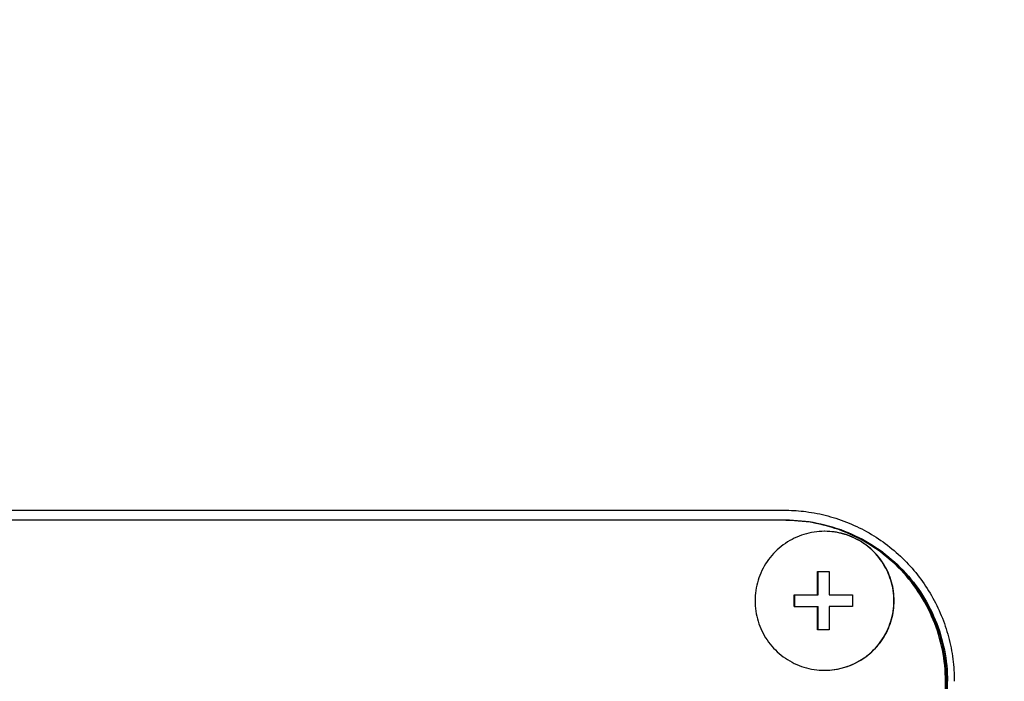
# Model space of a CAD drawing. Header units: millimetres. Extents: x 0 to 594, y 0 to 420.
# Tile 22 of 256: x 95.21 to 100.1, y 278.22 to 281.51. Entities that reach past the tile are written whole.
import ezdxf

# ---------------------------------------------------------------- set-up
doc = ezdxf.new("R2010")
doc.units = ezdxf.units.MM
doc.header["$LTSCALE"] = 32.67
doc.linetypes.add('PHANTOM', pattern=[0.8, 0.45, -0.05, 0.1, -0.05, 0.1, -0.05])
doc.layers.get('0').update_dxf_attribs({"linetype": 'CONTINUOUS'})
doc.layers.add('CRV', color=7, linetype='CONTINUOUS')
doc.layers.add('DRIV_DIM', color=7, linetype='CONTINUOUS')
doc.styles.get("Standard").update_dxf_attribs({"font": 'MS PGothic.ttf', "width": 0.8})
doc.dimstyles.new('DIMSTYLE_3', dxfattribs={"dimtxt": 3.8, "dimasz": 1.8, "dimexe": 0.18, "dimexo": 0.0625, "dimgap": 0.09, "dimtad": 1, "dimdec": 3, "dimlfac": 10, "dimdsep": 46, "dimtxsty": 'STANDARD', "dimblk": 'OPEN', "dimblk1": 'OPEN', "dimblk2": 'OPEN', "dimcen": 0.09, "dimadec": 0, "dimazin": 0, "dimtp": 0.5, "dimtm": 0.5, "dimtfac": 1, "dimtdec": 3, "dimtofl": 0, "dimtmove": 0, "dimatfit": 3, "dimldrblk": 'OPEN', "dimfxl": 1, "dimtolj": 1, "dimarcsym": 0})
doc.dimstyles.new('DIMSTYLE_4', dxfattribs={"dimtxt": 3.8, "dimasz": 1.8, "dimexe": 0.18, "dimexo": 0.0625, "dimgap": 0.09, "dimtad": 1, "dimdec": 1, "dimlfac": 10, "dimdsep": 46, "dimtxsty": 'STANDARD', "dimblk": 'OPEN', "dimblk1": 'OPEN', "dimblk2": 'OPEN', "dimcen": 0.09, "dimadec": 0, "dimazin": 0, "dimtp": 0.1, "dimtm": 0.1, "dimtfac": 1, "dimtdec": 1, "dimtofl": 0, "dimtmove": 0, "dimatfit": 3, "dimldrblk": 'OPEN', "dimfxl": 1, "dimtolj": 1, "dimarcsym": 0})

# ---------------------------------------------------------------- blocks, each defined once
blk = doc.blocks.new('_OPEN')
at = {"color": 0, "linetype": 'ByBlock'}
for p, q in [((0, 0), (-1, 0.342)), ((-1, -0.342), (0, 0)), ((-1, 0), (0, 0))]:
    blk.add_line(p, q, dxfattribs=at)
blk = doc.blocks.new('*D26')
at = {"layer": 'DRIV_DIM', "color": 2, "linetype": 'Continuous'}
blk.add_line((46.5875, 332.9095), (139.7536, 276.4223), dxfattribs=at)
at = {"layer": 'DRIV_DIM', "color": 2, "linetype": 'Continuous', "xscale": 1.8, "yscale": 1.8, "zscale": 1.8, "rotation": 148.771321}
blk.add_blockref('_OPEN', (46.5875, 332.9095), dxfattribs=at)
at = {"layer": 'DRIV_DIM', "color": 2, "linetype": 'Continuous', "width": 0.8}
for s, p in [('R', (54.193, 329.4092)), ('1089.5', (56.7925, 327.8331))]:
    blk.add_text(s, height=3.8, rotation=-31.2287, dxfattribs=at).set_placement(p)
blk = doc.blocks.new('*D29')
at = {"layer": 'DRIV_DIM', "color": 2, "linetype": 'Continuous'}
for p, q in [((141.2308, 276.6828), (215.2104, 289.7274)), ((138.2536, 276.4223), (63.1327, 276.4223))]:
    blk.add_line(p, q, dxfattribs=at)
for points in [[(212.3019, 291.0346), (213.2407, 289.3801), (213.5118, 291.2631)], [(64.5389, 278.2296), (65.1327, 276.4223), (65.77, 278.2148)]]:
    blk.add_lwpolyline(points, dxfattribs=at)
for start, end in [(10, 95), (95, 180)]:
    blk.add_arc((139.7536, 276.4223), 74.6208, start, end, dxfattribs=at)
at = {"layer": 'DRIV_DIM', "color": 2, "linetype": 'Continuous', "width": 0.766667}
blk.add_text('170%%d', height=3.8, rotation=15.7929, dxfattribs=at).set_placement((113.3173, 348.4812))
blk = doc.blocks.new('*D31')
at = {"layer": 'DRIV_DIM', "color": 2, "linetype": 'Continuous'}
blk.add_line((54.9296, 356.9385), (139.7536, 276.4223), dxfattribs=at)
at = {"layer": 'DRIV_DIM', "color": 2, "linetype": 'Continuous', "xscale": 1.8, "yscale": 1.8, "zscale": 1.8, "rotation": 136.492477}
blk.add_blockref('_OPEN', (54.9296, 356.9385), dxfattribs=at)
at = {"layer": 'DRIV_DIM', "color": 2, "linetype": 'Continuous', "width": 0.8}
for s, p in [('R', (65.6723, 348.0511)), ('1169.5', (67.8772, 345.9582))]:
    blk.add_text(s, height=3.8, rotation=-43.5075, dxfattribs=at).set_placement(p)

msp = doc.modelspace()

# ---------------------------------------------------------------- linework, layer by layer
at = {"color": 7, "linetype": 'Continuous'}
for p, q in [((91.60762, 279.07232), (99.00219, 279.07232)), ((99.00524, 279.02232), (91.61067, 279.02232)), ((99.16978, 278.76732), (99.22774, 278.76732)), ((99.17248, 278.65132), (99.17248, 278.76732)), ((99.05386, 278.65132), (99.17248, 278.65132)), ((99.05657, 278.59332), (99.05657, 278.65132)), ((99.22687, 278.65132), (99.34365, 278.65132)), ((99.05386, 278.59332), (99.17248, 278.59332)), ((99.17248, 278.47732), (99.17248, 278.59332)), ((99.34365, 278.59332), (99.22687, 278.59332)), ((99.22774, 278.47732), (99.16978, 278.47732)), ((99.80466, 274.62232), (99.80466, 278.22232)), ((99.81078, 274.62232), (99.81078, 278.22232)), ((99.81461, 274.62232), (99.81461, 278.22232))]:
    msp.add_line(p, q, dxfattribs=at)
at = {"color": 9, "linetype": 'Continuous'}
msp.add_line((99.80466, 278.22232), (99.81461, 278.22232), dxfattribs=at)
at = {"color": 7, "linetype": 'Continuous'}
for points in [[(99.00219, 279.07232), (99.00651, 279.07232), (99.01084, 279.07229), (99.01516, 279.07222)], [(99.01137, 279.02232), (99.01263, 279.02232), (99.0139, 279.02232), (99.01516, 279.02231)], [(99.20509, 278.96732), (99.20466, 278.96732), (99.20422, 278.96732), (99.20379, 278.96732)], [(99.20379, 278.27732), (99.20422, 278.27732), (99.20466, 278.27732), (99.20509, 278.27732)]]:
    msp.add_open_spline(points, degree=3, dxfattribs=at)
for points, knots in [([(99.01516, 279.07222), (99.04752, 279.07173), (99.1169, 279.06669), (99.22159, 279.04596), (99.32684, 279.01028), (99.4263, 278.96124), (99.51863, 278.89958), (99.60242, 278.82604), (99.67585, 278.74201), (99.73748, 278.6493), (99.7865, 278.54929), (99.82214, 278.44336), (99.84356, 278.33364), (99.84817, 278.25929), (99.84804, 278.22232)], [0, 0, 0, 0, 0.097096, 0.2081628, 0.3192724, 0.4295282, 0.5399048, 0.6513996, 0.7630052, 0.8737134, 0.9844293, 1.0961781, 1.2080172, 1.3189105, 1.3189105, 1.3189105, 1.3189105]), ([(99.80466, 278.22232), (99.80466, 278.2746), (99.79435, 278.37943), (99.74857, 278.53042), (99.67422, 278.66964), (99.57417, 278.79164), (99.45225, 278.89178), (99.31314, 278.96619), (99.16225, 279.01201), (99.05748, 279.02232), (99.00524, 279.02232)], [0, 0, 0, 0, 0.1568263, 0.3136441, 0.4704459, 0.6272271, 0.7839858, 0.9407238, 1.097446, 1.2541595, 1.2541595, 1.2541595, 1.2541595]), ([(99.81078, 278.22232), (99.81078, 278.2746), (99.80048, 278.37943), (99.7547, 278.53042), (99.68035, 278.66964), (99.58029, 278.79164), (99.45838, 278.89178), (99.31926, 278.96619), (99.16838, 279.01201), (99.06361, 279.02232), (99.01137, 279.02232)], [0, 0, 0, 0, 0.1568263, 0.3136441, 0.4704459, 0.6272271, 0.7839858, 0.9407238, 1.097446, 1.2541595, 1.2541595, 1.2541595, 1.2541595]), ([(99.0152, 279.02232), (99.06744, 279.02232), (99.17221, 279.01201), (99.32309, 278.96619), (99.4622, 278.89178), (99.58412, 278.79164), (99.68418, 278.66964), (99.75852, 278.53042), (99.80431, 278.37943), (99.81461, 278.2746), (99.81461, 278.22232)], [0, 0, 0, 0, 0.1567135, 0.3134357, 0.4701737, 0.6269324, 0.7837136, 0.9405154, 1.0973332, 1.2541595, 1.2541595, 1.2541595, 1.2541595]), ([(99.20379, 278.96732), (99.18661, 278.96732), (99.1522, 278.96474), (99.10179, 278.95323), (99.05364, 278.93432), (99.00886, 278.90844), (98.96842, 278.87617), (98.93324, 278.83823), (98.90411, 278.79546), (98.88167, 278.74883), (98.86643, 278.69938), (98.85872, 278.6482), (98.85872, 278.59644), (98.86643, 278.54527), (98.88167, 278.49581), (98.90411, 278.44918), (98.93324, 278.40642), (98.96842, 278.36848), (99.00886, 278.33621), (99.05364, 278.31033), (99.10179, 278.29142), (99.1522, 278.2799), (99.18661, 278.27732), (99.20379, 278.27732)], [0, 0, 0, 0, 0.0515262, 0.103054, 0.154585, 0.2061204, 0.2576611, 0.3092074, 0.3607591, 0.4123158, 0.4638763, 0.5154392, 0.5670029, 0.6185659, 0.6701264, 0.721683, 0.7732348, 0.8247811, 0.8763217, 0.9278571, 0.9793881, 1.030916, 1.0824421, 1.0824421, 1.0824421, 1.0824421]), ([(99.20509, 278.27732), (99.22183, 278.27739), (99.25579, 278.28), (99.30578, 278.29142), (99.35393, 278.31033), (99.39872, 278.33621), (99.43915, 278.36848), (99.47433, 278.40642), (99.50346, 278.44918), (99.5259, 278.49581), (99.54115, 278.54527), (99.54885, 278.59644), (99.54885, 278.6482), (99.54115, 278.69938), (99.5259, 278.74883), (99.50346, 278.79546), (99.47433, 278.83823), (99.43915, 278.87617), (99.39872, 278.90844), (99.35393, 278.93432), (99.30578, 278.95323), (99.25579, 278.96465), (99.22183, 278.96726), (99.20509, 278.96732)], [0, 0, 0, 0, 0.050225, 0.1017528, 0.1532838, 0.2048192, 0.2563599, 0.3079062, 0.3594579, 0.4110146, 0.4625751, 0.514138, 0.5657017, 0.6172647, 0.6688252, 0.7203818, 0.7719336, 0.8234799, 0.8750205, 0.9265559, 0.9780869, 1.0296148, 1.0798397, 1.0798397, 1.0798397, 1.0798397]), ([(99.2051, 278.27732), (99.22078, 278.27732), (99.25219, 278.27947), (99.2984, 278.28908), (99.34288, 278.3049), (99.38478, 278.32663), (99.42334, 278.35387), (99.45784, 278.38611), (99.48762, 278.42275), (99.51215, 278.46311), (99.53095, 278.50643), (99.54369, 278.55191), (99.55011, 278.5987), (99.55011, 278.64594), (99.54369, 278.69273), (99.53095, 278.73821), (99.51215, 278.78154), (99.48762, 278.82189), (99.45784, 278.85853), (99.42334, 278.89077), (99.38478, 278.91801), (99.34288, 278.93974), (99.2984, 278.95556), (99.25219, 278.96517), (99.22078, 278.96732), (99.2051, 278.96732)], [0, 0, 0, 0, 0.0470529, 0.0941071, 0.1411637, 0.1882237, 0.235288, 0.2823568, 0.3294303, 0.3765083, 0.42359, 0.4706748, 0.5177614, 0.5648487, 0.6119353, 0.6590201, 0.7061019, 0.7531798, 0.8002533, 0.8473222, 0.8943864, 0.9414464, 0.988503, 1.0355572, 1.0826101, 1.0826101, 1.0826101, 1.0826101]), ([(99.16892, 278.65132), (99.16892, 278.65487), (99.16895, 278.66234), (99.16899, 278.67411), (99.16905, 278.68694), (99.16914, 278.7008), (99.16924, 278.71572), (99.16938, 278.73178), (99.16956, 278.74911), (99.1697, 278.7611), (99.16978, 278.76732)], [0, 0, 0, 0, 0.01063356, 0.0224301, 0.03529263, 0.04913307, 0.06401302, 0.08004312, 0.09733429, 0.11600372, 0.11600372, 0.11600372, 0.11600372]), ([(99.22774, 278.76732), (99.22766, 278.7611), (99.22752, 278.74911), (99.22734, 278.73178), (99.2272, 278.71572), (99.22709, 278.7008), (99.22701, 278.68694), (99.22695, 278.67411), (99.2269, 278.66234), (99.22688, 278.65487), (99.22687, 278.65132)], [0, 0, 0, 0, 0.01866943, 0.0359606, 0.05199071, 0.06687065, 0.08071109, 0.09357363, 0.10537017, 0.11600372, 0.11600372, 0.11600372, 0.11600372]), ([(99.05386, 278.59332), (99.05385, 278.59977), (99.05383, 278.61265), (99.05383, 278.63199), (99.05385, 278.64488), (99.05386, 278.65132)], [0, 0, 0, 0, 0.019333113, 0.038666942, 0.058000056, 0.058000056, 0.058000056, 0.058000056]), ([(99.34365, 278.65132), (99.34364, 278.64488), (99.34361, 278.63199), (99.34361, 278.61265), (99.34364, 278.59977), (99.34365, 278.59332)], [0, 0, 0, 0, 0.019333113, 0.038666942, 0.058000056, 0.058000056, 0.058000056, 0.058000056]), ([(99.16978, 278.47732), (99.1697, 278.48354), (99.16956, 278.49553), (99.16938, 278.51286), (99.16924, 278.52893), (99.16914, 278.54384), (99.16905, 278.5577), (99.16899, 278.57054), (99.16895, 278.5823), (99.16892, 278.58978), (99.16892, 278.59332)], [0, 0, 0, 0, 0.01866943, 0.0359606, 0.05199071, 0.06687065, 0.08071109, 0.09357362, 0.10537017, 0.11600372, 0.11600372, 0.11600372, 0.11600372]), ([(99.22687, 278.59332), (99.22688, 278.58978), (99.2269, 278.5823), (99.22695, 278.57054), (99.22701, 278.5577), (99.22709, 278.54384), (99.2272, 278.52893), (99.22734, 278.51286), (99.22752, 278.49553), (99.22766, 278.48354), (99.22774, 278.47732)], [0, 0, 0, 0, 0.01063356, 0.0224301, 0.03529263, 0.04913307, 0.06401302, 0.08004312, 0.09733429, 0.11600372, 0.11600372, 0.11600372, 0.11600372])]:
    msp.add_open_spline(points, degree=3, knots=knots, dxfattribs=at)
at = {"layer": 'CRV', "color": 8, "linetype": 'PHANTOM'}
for radius in [116.9528, 108.9528]:
    msp.add_arc((139.75357, 276.42232), radius, 10, 350, dxfattribs=at)

# ---------------------------------------------------------------- dimensions: what is measured, and where the dimension line sits
at = {"layer": 'DRIV_DIM', "color": 2, "linetype": 'Continuous'}
for mpoint, picture, middle in [((54.92958, 356.93845), '*D31', (74.6974, 342.10405)), ((46.5875, 332.90946), '*D26', (64.27638, 325.51751))]:
    dim = msp.add_radius_dim(center=(139.75357, 276.42232), mpoint=mpoint, dimstyle='DIMSTYLE_4', dxfattribs=at)
    dim.commit()
    dim.dimension.update_dxf_attribs({"geometry": picture, "text_midpoint": middle, "dimtype": 164})
dim = msp.add_angular_dim_2l(base=(133.24994, 350.75919), line1=((141.23078, 276.68279), (215.21035, 289.72739)), line2=((63.13275, 276.42232), (138.25357, 276.42232)), dimstyle='DIMSTYLE_3', dxfattribs=at)
dim.commit()
dim.dimension.update_dxf_attribs({"geometry": '*D29', "text_midpoint": (118.40696, 351.89523), "dimtype": 162})

doc.saveas('drawing.dxf')
